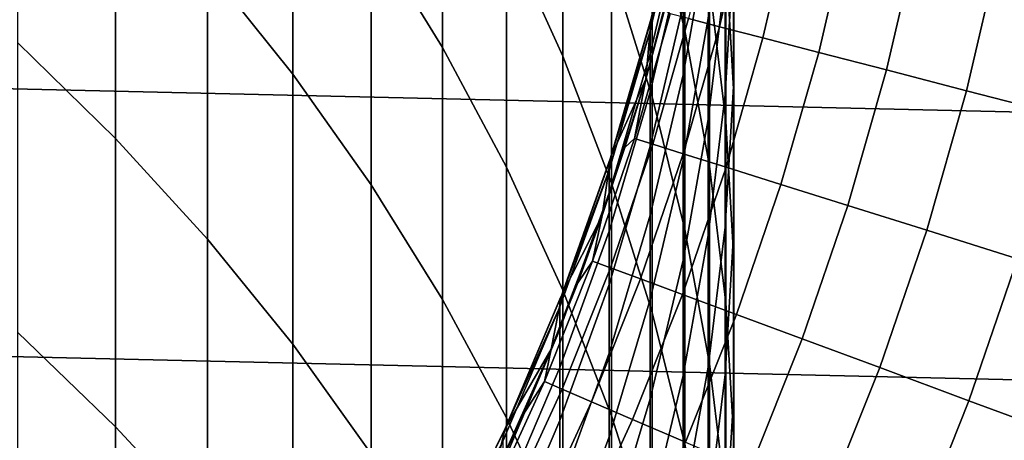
# Model space of a CAD drawing. Header units: metres. Extents: x -28 to 70, y -212 to 28.
# Tile 139 of 239: x 8.59 to 13.22, y -5.02 to -3.04. Entities that reach past the tile are written whole.
import ezdxf

# ---------------------------------------------------------------- set-up
doc = ezdxf.new("R2010")
doc.units = ezdxf.units.M
doc.layers.add('solid_10_261_102_XXX', color=7, linetype='CONTINUOUS')

msp = doc.modelspace()

# ---------------------------------------------------------------- linework, layer by layer
at = {"layer": 'solid_10_261_102_XXX'}
for points in [[(27.236292, -3.799254, -5), (-27.38269, -2.537377, -5), (-27.470657, -1.270013, -5), (27.38269, -2.537377, -5)], [(10.239358, -1.508983, 353.919189), (10.239358, -2.627922, 356.594666), (10.574701, -3.173851, 356.357544), (10.574701, -2.061185, 353.697052)], [(9.469481, -1.593196, 357.044098), (9.469481, -2.79746, 359.716125), (9.870549, -3.298519, 359.481995), (9.870549, -2.100463, 356.823761)], [(10.875484, -1.596725, 350.793884), (10.875484, -2.630264, 353.46814), (11.14072, -3.214359, 353.233185), (11.14072, -2.18702, 350.574982)], [(11.561213, -1.593243, 344.794708), (11.561213, -2.462917, 347.471283), (11.715095, -3.093087, 347.256989), (11.715095, -2.229032, 344.597687)], [(11.369547, -1.842103, 347.682434), (11.369547, -2.790561, 350.351135), (11.561213, -3.405378, 350.123138), (11.561213, -2.462917, 347.471283)], [(8.575907, -1.86166, 360.153351), (8.575907, -3.150753, 362.816864), (9.037462, -3.601084, 362.591278), (9.037462, -2.317985, 359.940155)], [(11.907613, -2.031878, 338.884186), (11.907613, -2.739944, 341.550995), (11.945621, -3.396763, 341.366943), (11.945621, -2.693479, 338.71817)], [(10.574701, -2.061185, 353.697052), (10.574701, -3.173851, 356.357544), (10.875484, -3.736464, 356.113159), (10.875484, -2.630264, 353.46814)], [(11.945621, -2.062809, 336.051147), (11.945621, -2.693479, 338.71817), (11.944586, -3.356106, 338.55188), (11.944586, -2.72973, 335.903015)], [(9.870549, -2.100463, 356.823761), (9.870549, -3.298519, 359.481995), (10.239358, -3.819524, 359.238586), (10.239358, -2.627922, 356.594666)], [(11.830687, -2.08629, 341.734131), (11.830687, -2.872181, 344.398407), (11.907613, -3.520589, 344.197449), (11.907613, -2.739944, 341.550995)], [(11.944586, -2.175941, 333.238037), (11.944586, -2.72973, 335.903015), (11.904513, -3.395504, 335.755157), (11.904513, -2.845505, 333.108429)], [(11.14072, -2.18702, 350.574982), (11.14072, -3.214359, 353.233185), (11.369547, -3.811562, 352.99295), (11.369547, -2.790561, 350.351135)], [(11.715095, -2.229032, 344.597687), (11.715095, -3.093087, 347.256989), (11.830687, -3.730553, 347.040192), (11.830687, -2.872181, 344.398407)], [(11.825533, -2.306427, 325.017944), (11.825533, -2.635636, 327.682434), (11.707903, -3.302337, 327.59079), (11.707903, -2.975382, 324.94455)], [(9.037462, -2.317985, 359.940155), (9.037462, -3.601084, 362.591278), (9.469481, -4.074261, 362.354248), (9.469481, -2.79746, 359.716125)], [(11.904513, -2.368007, 330.447662), (11.904513, -2.845505, 333.108429), (11.825533, -3.511727, 332.979431), (11.825533, -3.037503, 330.336914)], [(11.552008, -3.09454, 316.947937), (11.552008, -3.058369, 314.299988), (11.557405, -3.037909, 314.299988), (11.707903, -2.429641, 316.966095)], [(11.707903, -2.429641, 316.966095), (11.707903, -2.538871, 319.630219), (11.552008, -3.203025, 319.593903), (11.552008, -3.09454, 316.947937)], [(11.878592, -3.075581, 176.445908), (12.019122, -2.469992, 176.445908), (11.871636, -2.439683, 177.966064), (11.732832, -3.037841, 177.966064)], [(11.561213, -2.462917, 347.471283), (11.561213, -3.405378, 350.123138), (11.715095, -4.029459, 349.891693), (11.715095, -3.093087, 347.256989)], [(12.082619, -3.128407, 174.932922), (12.225562, -2.512417, 174.932922), (12.019122, -2.469992, 176.445908), (11.878592, -3.075581, 176.445908)], [(27.031759, -5.053116, -5), (-27.236292, -3.799254, -5), (-27.38269, -2.537377, -5), (27.236292, -3.799254, -5)], [(11.707903, -2.538871, 319.630219), (11.707903, -2.720829, 322.290375), (11.552008, -3.383744, 322.235931), (11.552008, -3.203025, 319.593903)], [(12.344589, -3.196236, 173.429489), (12.490631, -2.56689, 173.429489), (12.225562, -2.512417, 174.932922), (12.082619, -3.128407, 174.932922)], [(12.66409, -3.27896, 171.937958), (12.813912, -2.633326, 171.937958), (12.490631, -2.56689, 173.429489), (12.344589, -3.196236, 173.429489)], [(10.239358, -2.627922, 356.594666), (10.239358, -3.819524, 359.238586), (10.574701, -4.358771, 358.986633), (10.574701, -3.173851, 356.357544)], [(10.875484, -2.630264, 353.46814), (10.875484, -3.736464, 356.113159), (11.14072, -4.313923, 355.862335), (11.14072, -3.214359, 353.233185)], [(11.825533, -2.635636, 327.682434), (11.825533, -3.037503, 330.336914), (11.707903, -3.701452, 330.227112), (11.707903, -3.302337, 327.59079)], [(13.04062, -3.37645, 170.460709), (13.194897, -2.71162, 170.460709), (12.813912, -2.633326, 171.937958), (12.66409, -3.27896, 171.937958)], [(11.699128, -2.67028, 234.709), (11.53102, -3.321981, 234.709), (11.619642, -2.997318, 181), (11.699135, -2.670251, 181)], [(11.53102, -3.321981, 234.709), (11.699128, -2.67028, 234.709), (11.55742, -3.037854, 234.709)], [(11.707903, -2.720829, 322.290375), (11.707903, -2.975382, 324.94455), (11.552008, -3.636561, 324.872009), (11.552008, -3.383744, 322.235931)], [(11.944586, -2.72973, 335.903015), (11.944586, -3.356106, 338.55188), (11.904513, -4.017592, 338.385895), (11.904513, -3.395504, 335.755157)], [(11.945621, -2.693479, 338.71817), (11.945621, -3.396763, 341.366943), (11.944586, -4.0546, 341.182648), (11.944586, -3.356106, 338.55188)], [(13.473584, -3.488553, 169.000046), (13.632983, -2.801649, 169.000046), (13.194897, -2.71162, 170.460709), (13.04062, -3.37645, 170.460709)], [(11.907613, -2.739944, 341.550995), (11.907613, -3.520589, 344.197449), (11.945621, -4.172136, 343.995544), (11.945621, -3.396763, 341.366943)], [(9.469481, -2.79746, 359.716125), (9.469481, -4.074261, 362.354248), (9.870549, -4.568738, 362.106537), (9.870549, -3.298519, 359.481995)], [(11.369547, -2.790561, 350.351135), (11.369547, -3.811562, 352.99295), (11.561213, -4.41992, 352.74823), (11.561213, -3.405378, 350.123138)], [(11.904513, -2.845505, 333.108429), (11.904513, -3.395504, 335.755157), (11.825533, -4.057953, 335.608032), (11.825533, -3.511727, 332.979431)], [(11.830687, -2.872181, 344.398407), (11.830687, -3.730553, 347.040192), (11.907613, -4.37323, 346.821625), (11.907613, -3.520589, 344.197449)], [(11.477898, -3.601214, 179.490997), (11.645565, -3.015246, 179.490997), (11.619642, -2.997318, 181), (11.531008, -3.322026, 181)], [(11.53102, -3.321981, 234.709), (11.531008, -3.322026, 181), (11.619642, -2.997318, 181)], [(11.707903, -2.975382, 324.94455), (11.707903, -3.302337, 327.59079), (11.552008, -3.961289, 327.500214), (11.552008, -3.636561, 324.872009)], [(11.365112, -3.692793, 234.709), (11.55742, -3.037854, 234.709), (11.552008, -3.058369, 314.299988), (11.365126, -3.692753, 314.299988)], [(11.53102, -3.321981, 234.709), (11.55742, -3.037854, 234.709), (11.365112, -3.692793, 234.709)], [(11.563909, -3.6282, 177.966064), (11.732832, -3.037841, 177.966064), (11.645565, -3.015246, 179.490997), (11.477898, -3.601214, 179.490997)], [(11.55742, -3.037854, 234.709), (11.557405, -3.037909, 314.299988), (11.552008, -3.058369, 314.299988)], [(11.707571, -3.673274, 176.445908), (11.878592, -3.075581, 176.445908), (11.732832, -3.037841, 177.966064), (11.563909, -3.6282, 177.966064)], [(11.825533, -3.037503, 330.336914), (11.825533, -3.511727, 332.979431), (11.707903, -4.172429, 332.851532), (11.707903, -3.701452, 330.227112)], [(11.358356, -3.749447, 316.930054), (11.358356, -3.713521, 314.299988), (11.365126, -3.692753, 314.299988), (11.552008, -3.09454, 316.947937)], [(11.552008, -3.09454, 316.947937), (11.552008, -3.203025, 319.593903), (11.358356, -3.857199, 319.558136), (11.358356, -3.749447, 316.930054)], [(11.552008, -3.09454, 316.947937), (11.365126, -3.692753, 314.299988), (11.552008, -3.058369, 314.299988)], [(11.90866, -3.736366, 174.932922), (12.082619, -3.128407, 174.932922), (11.878592, -3.075581, 176.445908), (11.707571, -3.673274, 176.445908)], [(11.715095, -3.093087, 347.256989), (11.715095, -4.029459, 349.891693), (11.830687, -4.660764, 349.657562), (11.830687, -3.730553, 347.040192)], [(12.166858, -3.817376, 173.429489), (12.344589, -3.196236, 173.429489), (12.082619, -3.128407, 174.932922), (11.90866, -3.736366, 174.932922)], [(8.575907, -3.150753, 362.816864), (8.575907, -4.512118, 365.444183), (9.037462, -4.956119, 365.20639), (9.037462, -3.601084, 362.591278)], [(10.574701, -3.173851, 356.357544), (10.574701, -4.358771, 358.986633), (10.875484, -4.9145, 358.726959), (10.875484, -3.736464, 356.113159)], [(11.14072, -3.214359, 353.233185), (11.14072, -4.313923, 355.862335), (11.369547, -4.904341, 355.605865), (11.369547, -3.811562, 352.99295)], [(11.552008, -3.203025, 319.593903), (11.552008, -3.383744, 322.235931), (11.358356, -4.036696, 322.182281), (11.358356, -3.857199, 319.558136)], [(12.481759, -3.916177, 171.937958), (12.66409, -3.27896, 171.937958), (12.344589, -3.196236, 173.429489), (12.166858, -3.817376, 173.429489)], [(12.852868, -4.032613, 170.460709), (13.04062, -3.37645, 170.460709), (12.66409, -3.27896, 171.937958), (12.481759, -3.916177, 171.937958)], [(9.870549, -3.298519, 359.481995), (9.870549, -4.568738, 362.106537), (10.239358, -5.082899, 361.848969), (10.239358, -3.819524, 359.238586)], [(11.53102, -3.321981, 234.709), (11.326592, -3.963356, 234.709), (11.433302, -3.644121, 181), (11.531008, -3.322026, 181)], [(11.326592, -3.963356, 234.709), (11.53102, -3.321981, 234.709), (11.365112, -3.692793, 234.709)], [(11.477898, -3.601214, 179.490997), (11.531008, -3.322026, 181), (11.433302, -3.644121, 181)], [(11.707903, -3.302337, 327.59079), (11.707903, -3.701452, 330.227112), (11.552008, -4.357684, 330.118561), (11.552008, -3.961289, 327.500214)], [(11.944586, -3.356106, 338.55188), (11.944586, -4.0546, 341.182648), (11.904513, -4.711306, 340.998627), (11.904513, -4.017592, 338.385895)], [(13.279599, -4.166501, 169.000046), (13.473584, -3.488553, 169.000046), (13.04062, -3.37645, 170.460709), (12.852868, -4.032613, 170.460709)], [(11.552008, -3.383744, 322.235931), (11.552008, -3.636561, 324.872009), (11.358356, -4.287805, 324.800568), (11.358356, -4.036696, 322.182281)], [(11.561213, -3.405378, 350.123138), (11.561213, -4.41992, 352.74823), (11.715095, -5.037446, 352.499817), (11.715095, -4.029459, 349.891693)], [(11.904513, -3.395504, 335.755157), (11.904513, -4.017592, 338.385895), (11.825533, -4.675776, 338.220734), (11.825533, -4.057953, 335.608032)], [(11.945621, -3.396763, 341.366943), (11.945621, -4.172136, 343.995544), (11.944586, -4.824693, 343.793335), (11.944586, -4.0546, 341.182648)], [(11.825533, -3.511727, 332.979431), (11.825533, -4.057953, 335.608032), (11.707903, -4.714915, 335.462128), (11.707903, -4.172429, 332.851532)], [(11.907613, -3.520589, 344.197449), (11.907613, -4.37323, 346.821625), (11.945621, -5.01902, 346.60199), (11.945621, -4.172136, 343.995544)], [(9.037462, -3.601084, 362.591278), (9.037462, -4.956119, 365.20639), (9.469481, -5.422644, 364.956512), (9.469481, -4.074261, 362.354248)], [(11.280767, -4.177938, 179.490997), (11.477898, -3.601214, 179.490997), (11.433302, -3.644121, 181), (11.3266, -3.963349, 181)], [(11.365301, -4.209245, 177.966064), (11.563909, -3.6282, 177.966064), (11.477898, -3.601214, 179.490997), (11.280767, -4.177938, 179.490997)], [(11.326592, -3.963356, 234.709), (11.3266, -3.963349, 181), (11.433302, -3.644121, 181)], [(11.552008, -3.636561, 324.872009), (11.552008, -3.961289, 327.500214), (11.358356, -4.610338, 327.411011), (11.358356, -4.287805, 324.800568)], [(11.506496, -4.261539, 176.445908), (11.707571, -3.673274, 176.445908), (11.563909, -3.6282, 177.966064), (11.365301, -4.209245, 177.966064)], [(11.135792, -4.335507, 234.709), (11.365112, -3.692793, 234.709), (11.358356, -3.713521, 314.299988), (11.135776, -4.335552, 314.299988)], [(11.326592, -3.963356, 234.709), (11.365112, -3.692793, 234.709), (11.135792, -4.335507, 234.709)], [(11.365112, -3.692793, 234.709), (11.365126, -3.692753, 314.299988), (11.358356, -3.713521, 314.299988)], [(11.704131, -4.334734, 174.932922), (11.90866, -3.736366, 174.932922), (11.707571, -3.673274, 176.445908), (11.506496, -4.261539, 176.445908)], [(11.707903, -3.701452, 330.227112), (11.707903, -4.172429, 332.851532), (11.552008, -4.825451, 332.725128), (11.552008, -4.357684, 330.118561)], [(10.875484, -3.736464, 356.113159), (10.875484, -4.9145, 358.726959), (11.14072, -5.484892, 358.46048), (11.14072, -4.313923, 355.862335)], [(11.127584, -4.392221, 316.912476), (11.127584, -4.356535, 314.299988), (11.135776, -4.335552, 314.299988), (11.358356, -3.749447, 316.930054)], [(11.358356, -3.749447, 316.930054), (11.358356, -3.857199, 319.558136), (11.127584, -4.499254, 319.52301), (11.127584, -4.392221, 316.912476)], [(11.358356, -3.749447, 316.930054), (11.135776, -4.335552, 314.299988), (11.358356, -3.713521, 314.299988)], [(11.957895, -4.428718, 173.429489), (12.166858, -3.817376, 173.429489), (11.90866, -3.736366, 174.932922), (11.704131, -4.334734, 174.932922)], [(11.830687, -3.730553, 347.040192), (11.830687, -4.660764, 349.657562), (11.907613, -5.297232, 349.421509), (11.907613, -4.37323, 346.821625)], [(26.769545, -6.296132, -5), (-27.031759, -5.053116, -5), (-27.236292, -3.799254, -5), (27.031759, -5.053116, -5)], [(10.239358, -3.819524, 359.238586), (10.239358, -5.082899, 361.848969), (10.574701, -5.615063, 361.582367), (10.574701, -4.358771, 358.986633)], [(11.369547, -3.811562, 352.99295), (11.369547, -4.904341, 355.605865), (11.561213, -5.505789, 355.344635), (11.561213, -4.41992, 352.74823)], [(12.267388, -4.543342, 171.937958), (12.481759, -3.916177, 171.937958), (12.166858, -3.817376, 173.429489), (11.957895, -4.428718, 173.429489)], [(11.358356, -3.857199, 319.558136), (11.358356, -4.036696, 322.182281), (11.127584, -4.677552, 322.129639), (11.127584, -4.499254, 319.52301)], [(12.632123, -4.678424, 170.460709), (12.852868, -4.032613, 170.460709), (12.481759, -3.916177, 171.937958), (12.267388, -4.543342, 171.937958)], [(11.326592, -3.963356, 234.709), (11.086555, -4.592202, 234.709), (11.210987, -4.279459, 181), (11.3266, -3.963349, 181)], [(11.086555, -4.592202, 234.709), (11.326592, -3.963356, 234.709), (11.135792, -4.335507, 234.709)], [(11.280767, -4.177938, 179.490997), (11.3266, -3.963349, 181), (11.210987, -4.279459, 181)], [(11.552008, -3.961289, 327.500214), (11.552008, -4.357684, 330.118561), (11.358356, -5.004054, 330.011658), (11.358356, -4.610338, 327.411011)], [(11.904513, -4.017592, 338.385895), (11.904513, -4.711306, 340.998627), (11.825533, -5.364733, 340.815552), (11.825533, -4.675776, 338.220734)], [(9.469481, -4.074261, 362.354248), (9.469481, -5.422644, 364.956512), (9.870549, -5.910171, 364.695374), (9.870549, -4.568738, 362.106537)], [(11.358356, -4.036696, 322.182281), (11.358356, -4.287805, 324.800568), (11.127584, -4.926984, 324.730438), (11.127584, -4.677552, 322.129639)], [(11.825533, -4.057953, 335.608032), (11.825533, -4.675776, 338.220734), (11.707903, -5.328507, 338.056915), (11.707903, -4.714915, 335.462128)], [(11.715095, -4.029459, 349.891693), (11.715095, -5.037446, 352.499817), (11.830687, -5.662122, 352.248535), (11.830687, -4.660764, 349.657562)], [(11.944586, -4.0546, 341.182648), (11.944586, -4.824693, 343.793335), (11.904513, -5.476128, 343.591461), (11.904513, -4.711306, 340.998627)], [(13.051525, -4.833754, 169.000046), (13.279599, -4.166501, 169.000046), (12.852868, -4.032613, 170.460709), (12.632123, -4.678424, 170.460709)], [(13.524935, -5.009086, 167.558289), (13.761282, -4.31763, 167.558289), (13.279599, -4.166501, 169.000046), (13.051525, -4.833754, 169.000046)], [(11.05468, -4.743937, 179.490997), (11.280767, -4.177938, 179.490997), (11.210987, -4.279459, 181), (11.086555, -4.592201, 181)], [(11.137519, -4.779486, 177.966064), (11.365301, -4.209245, 177.966064), (11.280767, -4.177938, 179.490997), (11.05468, -4.743937, 179.490997)], [(11.275885, -4.838863, 176.445908), (11.506496, -4.261539, 176.445908), (11.365301, -4.209245, 177.966064), (11.137519, -4.779486, 177.966064)], [(11.707903, -4.172429, 332.851532), (11.707903, -4.714915, 335.462128), (11.552008, -5.364241, 335.317932), (11.552008, -4.825451, 332.725128)], [(11.945621, -4.172136, 343.995544), (11.945621, -5.01902, 346.60199), (11.944586, -5.66581, 346.382019), (11.944586, -4.824693, 343.793335)], [(11.086555, -4.592202, 234.709), (11.086555, -4.592201, 181), (11.210987, -4.279459, 181)], [(11.358356, -4.287805, 324.800568), (11.358356, -4.610338, 327.411011), (11.127584, -5.247363, 327.323456), (11.127584, -4.926984, 324.730438)], [(11.469559, -4.921975, 174.932922), (11.704131, -4.334734, 174.932922), (11.506496, -4.261539, 176.445908), (11.275885, -4.838863, 176.445908)], [(10.870113, -4.964183, 234.709), (11.135792, -4.335507, 234.709), (11.127584, -4.356535, 314.299988), (10.870102, -4.96421, 314.299988)], [(11.086555, -4.592202, 234.709), (11.135792, -4.335507, 234.709), (10.870113, -4.964183, 234.709)], [(11.135792, -4.335507, 234.709), (11.135776, -4.335552, 314.299988), (11.127584, -4.356535, 314.299988)], [(11.14072, -4.313923, 355.862335), (11.14072, -5.484892, 358.46048), (11.369547, -6.068085, 358.187988), (11.369547, -4.904341, 355.605865)], [(11.718236, -5.028691, 173.429489), (11.957895, -4.428718, 173.429489), (11.704131, -4.334734, 174.932922), (11.469559, -4.921975, 174.932922)], [(10.574701, -4.358771, 358.986633), (10.574701, -5.615063, 361.582367), (10.875484, -6.163492, 361.307648), (10.875484, -4.9145, 358.726959)], [(10.860441, -5.020762, 316.895294), (10.860441, -4.985311, 314.299988), (10.870102, -4.96421, 314.299988), (11.127584, -4.392221, 316.912476)], [(11.127584, -4.392221, 316.912476), (11.127584, -4.499254, 319.52301), (10.860441, -5.127091, 319.488678), (10.860441, -5.020762, 316.895294)], [(11.127584, -4.392221, 316.912476), (10.870102, -4.96421, 314.299988), (11.127584, -4.356535, 314.299988)], [(11.552008, -4.357684, 330.118561), (11.552008, -4.825451, 332.725128), (11.358356, -5.46866, 332.600586), (11.358356, -5.004054, 330.011658)], [(11.907613, -4.37323, 346.821625), (11.907613, -5.297232, 349.421509), (11.945621, -5.936781, 349.184326), (11.945621, -5.01902, 346.60199)], [(11.561213, -4.41992, 352.74823), (11.561213, -5.505789, 355.344635), (11.715095, -6.116299, 355.079437), (11.715095, -5.037446, 352.499817)], [(12.021526, -5.158843, 171.937958), (12.267388, -4.543342, 171.937958), (11.957895, -4.428718, 173.429489), (11.718236, -5.028691, 173.429489)], [(8.575907, -4.512118, 365.444183), (8.575907, -5.944739, 368.033356), (9.037462, -6.382079, 367.783478), (9.037462, -4.956119, 365.20639)], [(11.127584, -4.499254, 319.52301), (11.127584, -4.677552, 322.129639), (10.860441, -5.304218, 322.078186), (10.860441, -5.127091, 319.488678)], [(9.870549, -4.568738, 362.106537), (9.870549, -5.910171, 364.695374), (10.239358, -6.417104, 364.423859), (10.239358, -5.082899, 361.848969)], [(12.378951, -5.312226, 170.460709), (12.632123, -4.678424, 170.460709), (12.267388, -4.543342, 171.937958), (12.021526, -5.158843, 171.937958)], [(11.086555, -4.592202, 234.709), (10.811626, -5.206594, 234.709), (10.953399, -4.901331, 181), (11.086555, -4.592201, 181)], [(10.811626, -5.206594, 234.709), (11.086555, -4.592202, 234.709), (10.870113, -4.964183, 234.709)], [(11.05468, -4.743937, 179.490997), (11.086555, -4.592201, 181), (10.953399, -4.901331, 181)], [(11.358356, -4.610338, 327.411011), (11.358356, -5.004054, 330.011658), (11.127584, -5.63845, 329.906738), (11.127584, -5.247363, 327.323456)], [(11.825533, -4.675776, 338.220734), (11.825533, -5.364733, 340.815552), (11.707903, -6.012746, 340.634003), (11.707903, -5.328507, 338.056915)], [(11.830687, -4.660764, 349.657562), (11.830687, -5.662122, 352.248535), (11.907613, -6.291904, 351.995209), (11.907613, -5.297232, 349.421509)], [(11.127584, -4.677552, 322.129639), (11.127584, -4.926984, 324.730438), (10.860441, -5.55201, 324.661865), (10.860441, -5.304218, 322.078186)], [(11.707903, -4.714915, 335.462128), (11.707903, -5.328507, 338.056915), (11.552008, -5.973651, 337.89502), (11.552008, -5.364241, 335.317932)], [(11.904513, -4.711306, 340.998627), (11.904513, -5.476128, 343.591461), (11.825533, -6.12431, 343.390594), (11.825533, -5.364733, 340.815552)], [(12.789948, -5.488599, 169.000046), (13.051525, -4.833754, 169.000046), (12.632123, -4.678424, 170.460709), (12.378951, -5.312226, 170.460709)], [(10.800215, -5.297758, 179.490997), (11.05468, -4.743937, 179.490997), (10.953399, -4.901331, 181), (10.811626, -5.206605, 181)], [(10.881147, -5.337458, 177.966064), (11.137519, -4.779486, 177.966064), (11.05468, -4.743937, 179.490997), (10.800215, -5.297758, 179.490997)], [(11.016328, -5.403767, 176.445908), (11.275885, -4.838863, 176.445908), (11.137519, -4.779486, 177.966064), (10.881147, -5.337458, 177.966064)], [(11.205544, -5.496582, 174.932922), (11.469559, -4.921975, 174.932922), (11.275885, -4.838863, 176.445908), (11.016328, -5.403767, 176.445908)], [(11.552008, -4.825451, 332.725128), (11.552008, -5.364241, 335.317932), (11.358356, -6.003808, 335.175873), (11.358356, -5.46866, 332.600586)], [(11.944586, -4.824693, 343.793335), (11.944586, -5.66581, 346.382019), (11.904513, -6.311487, 346.162445), (11.904513, -5.476128, 343.591461)], [(13.25387, -5.687684, 167.558289), (13.524935, -5.009086, 167.558289), (13.051525, -4.833754, 169.000046), (12.789948, -5.488599, 169.000046)], [(10.811626, -5.206594, 234.709), (10.811626, -5.206605, 181), (10.953399, -4.901331, 181)], [(11.369547, -4.904341, 355.605865), (11.369547, -6.068085, 358.187988), (11.561213, -6.662172, 357.9104), (11.561213, -5.505789, 355.344635)], [(11.127584, -4.926984, 324.730438), (11.127584, -5.247363, 327.323456), (10.860441, -5.870283, 327.237823), (10.860441, -5.55201, 324.661865)], [(10.875484, -4.9145, 358.726959), (10.875484, -6.163492, 361.307648), (11.14072, -6.726392, 361.025665), (11.14072, -5.484892, 358.46048)], [(11.448497, -5.615756, 173.429489), (11.718236, -5.028691, 173.429489), (11.469559, -4.921975, 174.932922), (11.205544, -5.496582, 174.932922)], [(9.037462, -4.956119, 365.20639), (9.037462, -6.382079, 367.783478), (9.469481, -6.841605, 367.520966), (9.469481, -5.422644, 364.956512)], [(10.568969, -5.576684, 234.709), (10.870113, -4.964183, 234.709), (10.860441, -4.985311, 314.299988), (10.568974, -5.576674, 314.299988)], [(10.811626, -5.206594, 234.709), (10.870113, -4.964183, 234.709), (10.568969, -5.576684, 234.709)], [(10.860441, -5.020762, 316.895294), (10.568974, -5.576674, 314.299988), (10.860441, -4.985311, 314.299988)], [(10.870113, -4.964183, 234.709), (10.870102, -4.96421, 314.299988), (10.860441, -4.985311, 314.299988)], [(11.358356, -5.004054, 330.011658), (11.358356, -5.46866, 332.600586), (11.127584, -6.099953, 332.478394), (11.127584, -5.63845, 329.906738)], [(11.945621, -5.01902, 346.60199), (11.945621, -5.936781, 349.184326), (11.944586, -6.577322, 348.946777), (11.944586, -5.66581, 346.382019)]]:
    msp.add_3dface(points, dxfattribs=at)

doc.saveas('drawing.dxf')
